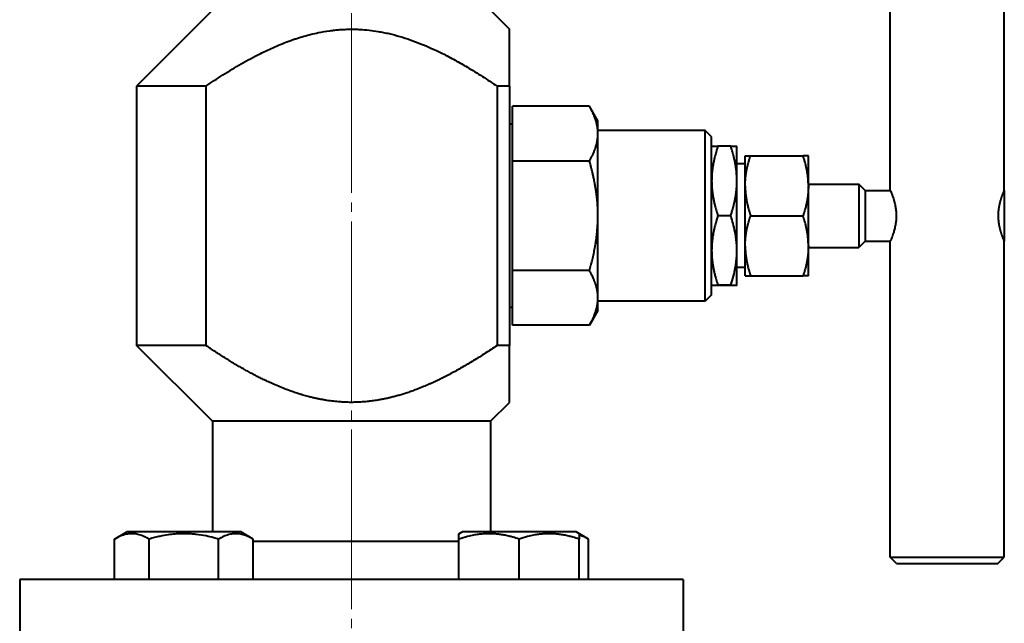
# Model space of a CAD drawing. Header units: millimetres. Extents: x -4428 to 3866, y -3426 to 3855.
# Tile 56 of 191: x -3048 to -2892, y 2164 to 2259. Entities that reach past the tile are written whole.
import ezdxf

# ---------------------------------------------------------------- set-up
doc = ezdxf.new("R2010")
doc.units = ezdxf.units.MM
doc.linetypes.add('K5LT_AXLED', pattern=[32.912189, 28.412189, -1.5, 1.5, -1.5])
doc.linetypes.add('K5LT_BASIC', pattern=[0])
doc.layers.add('Системный слой', color=7, linetype='Continuous')

# ---------------------------------------------------------------- blocks, each defined once
blk = doc.blocks.new('U7')
at = {"layer": 'Системный слой', "color": 30, "linetype": 'K5LT_AXLED', "lineweight": 20, "true_color": 0xff8000}
blk.add_line((-2995.34, 2457.57), (-2995.34, 1825.57), dxfattribs=at)
blk = doc.blocks.new('U0')
at = {"layer": 'Системный слой', "color": 150, "linetype": 'K5LT_BASIC', "lineweight": 40, "true_color": 0x0080ff}
for p, q in [((-2910.07, 2232.07), (-2910.07, 2282.07)), ((-2892.07, 2232.07), (-2892.07, 2282.07)), ((-3017.34, 2260.57), (-3029.34, 2248.57)), ((-2973.34, 2260.57), (-2970.34, 2257.57)), ((-2970.34, 2248.57), (-2970.34, 2257.57)), ((-3029.34, 2248.57), (-3029.34, 2207.57)), ((-3018.38, 2248.57), (-3029.34, 2248.57)), ((-3018.38, 2248.57), (-3018.38, 2207.57)), ((-2972.29, 2248.57), (-2972.29, 2207.57)), ((-2970.34, 2248.57), (-2972.29, 2248.57)), ((-2970.34, 2248.57), (-2970.34, 2207.57)), ((-2957.68, 2245.39), (-2969.84, 2245.39)), ((-2957.68, 2245.39), (-2969.84, 2245.39)), ((-2969.84, 2236.73), (-2969.84, 2245.39)), ((-2956.34, 2243.07), (-2957.68, 2245.39)), ((-2969.84, 2242.57), (-2970.34, 2242.57)), ((-2956.34, 2241.06), (-2956.34, 2243.07)), ((-2939.34, 2241.57), (-2956.34, 2241.57)), ((-2956.34, 2228.07), (-2956.34, 2241.06)), ((-2938.34, 2240.57), (-2939.34, 2241.57)), ((-2939.34, 2214.57), (-2939.34, 2241.57)), ((-2938.34, 2215.57), (-2938.34, 2240.57)), ((-2938.34, 2239.07), (-2938.34, 2239.07)), ((-2938.34, 2239.07), (-2937.35, 2239.07)), ((-2935.32, 2239.07), (-2937.35, 2239.07)), ((-2937.35, 2239.07), (-2937.35, 2239.07)), ((-2935.32, 2239.07), (-2937.35, 2239.07)), ((-2935.32, 2239.07), (-2935.32, 2239.07)), ((-2935.32, 2239.07), (-2934.34, 2239.07)), ((-2934.34, 2239.07), (-2934.34, 2239.07)), ((-2934.34, 2225.23), (-2934.34, 2239.07)), ((-2933.03, 2232.89), (-2933.03, 2237.57)), ((-2933.03, 2237.57), (-2932.18, 2237.57)), ((-2932.18, 2237.57), (-2923.87, 2237.57)), ((-2923.03, 2237.57), (-2923.87, 2237.57)), ((-2923.03, 2232.89), (-2923.03, 2237.57)), ((-2969.84, 2236.73), (-2969.84, 2236.73)), ((-2969.84, 2219.41), (-2969.84, 2236.73)), ((-2957.68, 2236.73), (-2969.84, 2236.73)), ((-2957.68, 2236.73), (-2969.84, 2236.73)), ((-2957.68, 2236.73), (-2957.68, 2236.73)), ((-2933.03, 2236.26), (-2934.34, 2236.26)), ((-2933.03, 2232.75), (-2933.03, 2232.89)), ((-2923.03, 2233.07), (-2915.03, 2233.07)), ((-2923.03, 2232.89), (-2923.03, 2232.75)), ((-2915.03, 2233.07), (-2915.03, 2223.07)), ((-2914.03, 2232.07), (-2915.03, 2233.07)), ((-2933.03, 2223.39), (-2933.03, 2232.75)), ((-2923.03, 2223.39), (-2923.03, 2232.75)), ((-2914.03, 2232.07), (-2910.07, 2232.07)), ((-2914.03, 2232.07), (-2914.03, 2224.07)), ((-2892.07, 2232.07), (-2892.03, 2232.07)), ((-2892.03, 2232.07), (-2892.03, 2224.07)), ((-2956.34, 2215.08), (-2956.34, 2228.07)), ((-2935.32, 2228.08), (-2937.35, 2228.08)), ((-2937.35, 2228.07), (-2937.35, 2228.08)), ((-2935.32, 2228.07), (-2937.35, 2228.07)), ((-2935.32, 2228.07), (-2935.32, 2228.08)), ((-2932.18, 2228.07), (-2923.87, 2228.07)), ((-2934.34, 2217.07), (-2934.34, 2225.23)), ((-2914.03, 2224.07), (-2915.03, 2223.07)), ((-2914.03, 2224.07), (-2910.07, 2224.07)), ((-2910.07, 2174.07), (-2910.07, 2224.07)), ((-2892.07, 2174.07), (-2892.07, 2224.07)), ((-2892.07, 2224.07), (-2892.03, 2224.07)), ((-2933.03, 2223.25), (-2933.03, 2223.39)), ((-2933.03, 2218.57), (-2933.03, 2223.25)), ((-2923.03, 2223.39), (-2923.03, 2223.25)), ((-2923.03, 2218.57), (-2923.03, 2223.25)), ((-2923.03, 2223.07), (-2915.03, 2223.07)), ((-2969.84, 2219.41), (-2969.84, 2219.41)), ((-2957.68, 2219.41), (-2969.84, 2219.41)), ((-2957.68, 2219.41), (-2969.84, 2219.41)), ((-2969.84, 2210.75), (-2969.84, 2219.41)), ((-2957.68, 2219.41), (-2957.68, 2219.41)), ((-2933.03, 2219.88), (-2934.34, 2219.88)), ((-2933.03, 2218.57), (-2932.18, 2218.57)), ((-2932.18, 2218.57), (-2923.87, 2218.57)), ((-2923.03, 2218.57), (-2923.87, 2218.57)), ((-2938.34, 2217.07), (-2938.34, 2217.07)), ((-2937.35, 2217.07), (-2938.34, 2217.07)), ((-2935.32, 2217.08), (-2937.35, 2217.08)), ((-2937.35, 2217.07), (-2937.35, 2217.08)), ((-2935.32, 2217.07), (-2937.35, 2217.07)), ((-2935.32, 2217.07), (-2935.32, 2217.08)), ((-2934.34, 2217.07), (-2935.32, 2217.07)), ((-2934.34, 2217.07), (-2934.34, 2217.07)), ((-2956.34, 2213.07), (-2956.34, 2215.08)), ((-2939.34, 2214.57), (-2956.34, 2214.57)), ((-2938.34, 2215.57), (-2939.34, 2214.57)), ((-2969.84, 2213.57), (-2970.34, 2213.57)), ((-2956.34, 2213.07), (-2957.68, 2210.75)), ((-2957.68, 2210.75), (-2969.84, 2210.75)), ((-3017.34, 2195.57), (-3029.34, 2207.57)), ((-3018.38, 2207.57), (-3029.34, 2207.57)), ((-2970.34, 2207.57), (-2972.29, 2207.57)), ((-2970.34, 2198.57), (-2970.34, 2207.57)), ((-2973.34, 2195.57), (-2970.34, 2198.57)), ((-3017.34, 2195.57), (-3017.34, 2178.07)), ((-2973.34, 2195.57), (-3017.34, 2195.57)), ((-2973.34, 2195.57), (-2973.34, 2178.07)), ((-3032.82, 2176.95), (-3030.88, 2178.07)), ((-3032.82, 2170.57), (-3032.82, 2176.95)), ((-3031.35, 2177.8), (-3030.88, 2178.07)), ((-3012.83, 2178.07), (-3030.88, 2178.07)), ((-3027.34, 2170.57), (-3027.34, 2176.95)), ((-3016.37, 2170.57), (-3016.37, 2176.95)), ((-3010.88, 2176.95), (-3012.83, 2178.07)), ((-3010.88, 2170.57), (-3010.88, 2176.95)), ((-2978.32, 2177.8), (-2977.84, 2178.07)), ((-2978.32, 2176.95), (-2978.32, 2177.8)), ((-2978.32, 2170.57), (-2978.32, 2176.95)), ((-2959.79, 2178.07), (-2977.84, 2178.07)), ((-2968.82, 2170.57), (-2968.82, 2176.95)), ((-2957.85, 2176.95), (-2959.79, 2178.07)), ((-2959.32, 2177.8), (-2959.79, 2178.07)), ((-2959.32, 2177.8), (-2959.32, 2176.95)), ((-2959.32, 2170.57), (-2959.32, 2176.95)), ((-2957.85, 2170.57), (-2957.85, 2176.95)), ((-2995.34, 2176.57), (-3010.88, 2176.57)), ((-2978.32, 2176.57), (-2995.34, 2176.57)), ((-2910.07, 2174.07), (-2909.83, 2174.07)), ((-2909.07, 2173.07), (-2910.07, 2174.07)), ((-2909.83, 2174.07), (-2892.07, 2174.07)), ((-2893.07, 2173.07), (-2892.07, 2174.07)), ((-2909.07, 2173.07), (-2893.07, 2173.07)), ((-2942.84, 2170.57), (-3047.84, 2170.57)), ((-3047.84, 2170.57), (-3047.84, 2156.57)), ((-2942.84, 2170.57), (-2942.84, 2156.57))]:
    blk.add_line(p, q, dxfattribs=at)
for points, knots in [([(-3005.1, 2255.73), (-3005.09, 2255.74), (-3005.05, 2255.75), (-3004.96, 2255.78), (-3004.79, 2255.85), (-3004.46, 2255.96), (-3003.8, 2256.18), (-3002.49, 2256.59), (-3000.74, 2257.02), (-2999.1, 2257.3), (-2997.96, 2257.44), (-2997.31, 2257.5), (-2996.6, 2257.54), (-2995.82, 2257.57), (-2995.02, 2257.57), (-2994.4, 2257.56), (-2993.16, 2257.5), (-2991.77, 2257.34), (-2990.25, 2257.06), (-2989.09, 2256.82), (-2987.12, 2256.29), (-2984.28, 2255.29), (-2981.39, 2253.98), (-2978.94, 2252.69), (-2976.83, 2251.48), (-2974.61, 2250.11), (-2973.06, 2249.09), (-2972.29, 2248.57)], [0, 0, 0, 0, 0.000498, 0.0027119, 0.0056727, 0.0115944, 0.0234379, 0.0470003, 0.0938762, 0.130629, 0.1465385, 0.1624479, 0.1696514, 0.1891626, 0.2086737, 0.2174408, 0.2262079, 0.2827644, 0.3006876, 0.3186108, 0.3533417, 0.4228034, 0.4981669, 0.542999, 0.5878311, 0.6433157, 0.6988003, 0.6988003, 0.6988003, 0.6988003]), ([(-3018.38, 2248.57), (-3017.49, 2249.17), (-3015.65, 2250.38), (-3013.27, 2251.82), (-3011.3, 2252.92), (-3009.54, 2253.83), (-3007.49, 2254.8), (-3005.9, 2255.44), (-3005.1, 2255.73)], [0, 0, 0, 0, 0.0646171, 0.1320631, 0.1655618, 0.1990606, 0.2501301, 0.3011997, 0.3011997, 0.3011997, 0.3011997]), ([(-2956.34, 2241.06), (-2956.34, 2241.13), (-2956.34, 2241.26), (-2956.35, 2241.46), (-2956.36, 2241.66), (-2956.38, 2241.86), (-2956.41, 2242.05), (-2956.44, 2242.24), (-2956.48, 2242.42), (-2956.52, 2242.6), (-2956.56, 2242.77), (-2956.6, 2242.94), (-2956.65, 2243.1), (-2956.7, 2243.25), (-2956.75, 2243.4), (-2956.8, 2243.56), (-2956.87, 2243.74), (-2956.96, 2243.97), (-2957.09, 2244.25), (-2957.22, 2244.53), (-2957.33, 2244.77), (-2957.42, 2244.92), (-2957.49, 2245.06), (-2957.57, 2245.21), (-2957.64, 2245.33), (-2957.68, 2245.39)], [0, 0, 0, 0, 0.045794, 0.091319, 0.136523, 0.180927, 0.224875, 0.267556, 0.309393, 0.349969, 0.390121, 0.428575, 0.465753, 0.500808, 0.535014, 0.57009, 0.606887, 0.661391, 0.729891, 0.805249, 0.858988, 0.893105, 0.914665, 0.957505, 1, 1, 1, 1]), ([(-2957.68, 2236.73), (-2957.6, 2236.87), (-2957.43, 2237.16), (-2957.21, 2237.61), (-2957, 2238.06), (-2956.82, 2238.5), (-2956.7, 2238.86), (-2956.61, 2239.14), (-2956.56, 2239.33), (-2956.53, 2239.47), (-2956.5, 2239.59), (-2956.47, 2239.72), (-2956.45, 2239.85), (-2956.43, 2239.98), (-2956.41, 2240.11), (-2956.39, 2240.24), (-2956.37, 2240.38), (-2956.36, 2240.51), (-2956.35, 2240.65), (-2956.34, 2240.79), (-2956.34, 2240.92), (-2956.34, 2241.02), (-2956.34, 2241.06)], [0, 0, 0, 0, 0.099484, 0.204804, 0.314528, 0.418311, 0.506972, 0.568269, 0.609339, 0.637049, 0.665071, 0.693845, 0.723059, 0.752852, 0.782778, 0.813104, 0.843716, 0.874726, 0.905852, 0.937179, 0.968567, 1, 1, 1, 1]), ([(-2937.35, 2239.07), (-2937.38, 2238.99), (-2937.43, 2238.84), (-2937.51, 2238.58), (-2937.58, 2238.34), (-2937.65, 2238.12), (-2937.7, 2237.95), (-2937.76, 2237.71), (-2937.83, 2237.46), (-2937.9, 2237.18), (-2937.95, 2236.93), (-2938.02, 2236.63), (-2938.09, 2236.28), (-2938.16, 2235.87), (-2938.21, 2235.48), (-2938.25, 2235.11), (-2938.29, 2234.77), (-2938.31, 2234.43), (-2938.33, 2234.09), (-2938.33, 2233.8), (-2938.34, 2233.58), (-2938.33, 2233.37), (-2938.33, 2233.11), (-2938.32, 2232.81), (-2938.3, 2232.51), (-2938.27, 2232.21), (-2938.24, 2231.91), (-2938.2, 2231.62), (-2938.16, 2231.33), (-2938.12, 2231.04), (-2938.06, 2230.76), (-2938.01, 2230.48), (-2937.95, 2230.2), (-2937.89, 2229.92), (-2937.82, 2229.65), (-2937.7, 2229.21), (-2937.55, 2228.68), (-2937.41, 2228.25), (-2937.35, 2228.08)], [0, 0, 0, 0, 0.021343, 0.043533, 0.071123, 0.087791, 0.104972, 0.119509, 0.153992, 0.173766, 0.196423, 0.220741, 0.25625, 0.293067, 0.33119, 0.361524, 0.392296, 0.423321, 0.454168, 0.484129, 0.499989, 0.513378, 0.5414, 0.568831, 0.595607, 0.622341, 0.648922, 0.675372, 0.701575, 0.727659, 0.753416, 0.778961, 0.8042, 0.829342, 0.854208, 0.878893, 0.95184, 1, 1, 1, 1]), ([(-2935.32, 2228.08), (-2935.29, 2228.15), (-2935.24, 2228.31), (-2935.16, 2228.56), (-2935.09, 2228.8), (-2935.02, 2229.02), (-2934.97, 2229.2), (-2934.91, 2229.44), (-2934.84, 2229.69), (-2934.78, 2229.97), (-2934.72, 2230.21), (-2934.66, 2230.51), (-2934.59, 2230.87), (-2934.52, 2231.27), (-2934.46, 2231.66), (-2934.42, 2232.03), (-2934.39, 2232.37), (-2934.36, 2232.72), (-2934.35, 2233.06), (-2934.34, 2233.34), (-2934.34, 2233.56), (-2934.34, 2233.78), (-2934.34, 2234.03), (-2934.36, 2234.34), (-2934.38, 2234.64), (-2934.4, 2234.94), (-2934.43, 2235.23), (-2934.47, 2235.52), (-2934.51, 2235.82), (-2934.56, 2236.1), (-2934.61, 2236.39), (-2934.66, 2236.67), (-2934.72, 2236.95), (-2934.79, 2237.22), (-2934.85, 2237.49), (-2934.97, 2237.94), (-2935.12, 2238.46), (-2935.26, 2238.9), (-2935.32, 2239.07)], [0, 0, 0, 0, 0.021343, 0.043533, 0.071123, 0.087791, 0.104972, 0.119509, 0.153992, 0.173766, 0.196423, 0.220741, 0.25625, 0.293067, 0.33119, 0.361524, 0.392296, 0.423321, 0.454168, 0.484129, 0.499989, 0.513378, 0.5414, 0.568831, 0.595607, 0.622341, 0.648922, 0.675372, 0.701575, 0.727659, 0.753416, 0.778961, 0.8042, 0.829342, 0.854208, 0.878893, 0.95184, 1, 1, 1, 1]), ([(-2933.03, 2232.89), (-2933.03, 2232.97), (-2933.02, 2233.11), (-2933.02, 2233.32), (-2933.01, 2233.53), (-2932.99, 2233.74), (-2932.98, 2233.95), (-2932.96, 2234.15), (-2932.93, 2234.34), (-2932.91, 2234.53), (-2932.88, 2234.72), (-2932.85, 2234.9), (-2932.83, 2235.07), (-2932.8, 2235.24), (-2932.76, 2235.4), (-2932.73, 2235.57), (-2932.69, 2235.77), (-2932.63, 2236.01), (-2932.55, 2236.32), (-2932.47, 2236.63), (-2932.39, 2236.89), (-2932.34, 2237.06), (-2932.3, 2237.21), (-2932.24, 2237.37), (-2932.2, 2237.51), (-2932.18, 2237.57)], [0, 0, 0, 0, 0.045914, 0.090991, 0.135419, 0.179029, 0.222429, 0.264696, 0.306155, 0.346405, 0.386246, 0.424456, 0.461438, 0.496379, 0.530503, 0.565597, 0.602481, 0.657325, 0.726408, 0.802576, 0.856993, 0.891594, 0.913459, 0.956904, 1, 1, 1, 1]), ([(-2923.03, 2232.89), (-2923.03, 2232.97), (-2923.03, 2233.11), (-2923.04, 2233.32), (-2923.05, 2233.53), (-2923.06, 2233.74), (-2923.08, 2233.95), (-2923.1, 2234.15), (-2923.12, 2234.34), (-2923.14, 2234.53), (-2923.17, 2234.72), (-2923.2, 2234.9), (-2923.23, 2235.07), (-2923.26, 2235.24), (-2923.29, 2235.4), (-2923.32, 2235.57), (-2923.37, 2235.77), (-2923.42, 2236.01), (-2923.5, 2236.32), (-2923.59, 2236.63), (-2923.66, 2236.89), (-2923.71, 2237.06), (-2923.76, 2237.21), (-2923.81, 2237.37), (-2923.85, 2237.51), (-2923.87, 2237.57)], [0, 0, 0, 0, 0.045914, 0.090991, 0.135419, 0.179029, 0.222429, 0.264696, 0.306155, 0.346405, 0.386246, 0.424456, 0.461438, 0.496379, 0.530503, 0.565597, 0.602481, 0.657325, 0.726408, 0.802576, 0.856993, 0.891594, 0.913459, 0.956904, 1, 1, 1, 1]), ([(-2956.34, 2228.07), (-2956.34, 2228.21), (-2956.34, 2228.47), (-2956.35, 2228.87), (-2956.36, 2229.22), (-2956.37, 2229.49), (-2956.39, 2229.75), (-2956.41, 2230.04), (-2956.44, 2230.42), (-2956.48, 2230.78), (-2956.52, 2231.14), (-2956.56, 2231.49), (-2956.6, 2231.82), (-2956.65, 2232.15), (-2956.7, 2232.45), (-2956.75, 2232.76), (-2956.8, 2233.06), (-2956.87, 2233.43), (-2956.96, 2233.88), (-2957.09, 2234.45), (-2957.22, 2235.02), (-2957.35, 2235.55), (-2957.46, 2235.98), (-2957.57, 2236.38), (-2957.64, 2236.61), (-2957.68, 2236.73)], [0, 0, 0, 0, 0.045794, 0.091319, 0.136523, 0.165247, 0.180927, 0.224875, 0.267556, 0.309393, 0.349969, 0.390121, 0.428575, 0.465753, 0.500808, 0.535014, 0.57009, 0.606887, 0.661391, 0.729891, 0.805249, 0.858988, 0.916002, 0.957505, 1, 1, 1, 1]), ([(-2933.03, 2232.75), (-2933.03, 2232.68), (-2933.02, 2232.54), (-2933.02, 2232.32), (-2933.01, 2232.11), (-2932.99, 2231.9), (-2932.98, 2231.7), (-2932.96, 2231.5), (-2932.93, 2231.3), (-2932.91, 2231.11), (-2932.88, 2230.92), (-2932.85, 2230.74), (-2932.83, 2230.57), (-2932.8, 2230.41), (-2932.76, 2230.24), (-2932.73, 2230.08), (-2932.69, 2229.88), (-2932.63, 2229.63), (-2932.55, 2229.32), (-2932.47, 2229.01), (-2932.39, 2228.76), (-2932.34, 2228.59), (-2932.3, 2228.44), (-2932.24, 2228.27), (-2932.2, 2228.14), (-2932.18, 2228.07)], [0, 0, 0, 0, 0.045914, 0.090991, 0.135419, 0.179029, 0.222429, 0.264696, 0.306155, 0.346405, 0.386246, 0.424456, 0.461438, 0.496379, 0.530503, 0.565597, 0.602481, 0.657325, 0.726408, 0.802576, 0.856993, 0.891594, 0.913459, 0.956904, 1, 1, 1, 1]), ([(-2923.03, 2232.75), (-2923.03, 2232.68), (-2923.03, 2232.54), (-2923.04, 2232.32), (-2923.05, 2232.11), (-2923.06, 2231.9), (-2923.08, 2231.7), (-2923.1, 2231.5), (-2923.12, 2231.3), (-2923.14, 2231.11), (-2923.17, 2230.92), (-2923.2, 2230.74), (-2923.23, 2230.57), (-2923.26, 2230.41), (-2923.29, 2230.24), (-2923.32, 2230.08), (-2923.37, 2229.88), (-2923.42, 2229.63), (-2923.5, 2229.32), (-2923.59, 2229.01), (-2923.66, 2228.76), (-2923.71, 2228.59), (-2923.76, 2228.44), (-2923.81, 2228.27), (-2923.85, 2228.14), (-2923.87, 2228.07)], [0, 0, 0, 0, 0.045914, 0.090991, 0.135419, 0.179029, 0.222429, 0.264696, 0.306155, 0.346405, 0.386246, 0.424456, 0.461438, 0.496379, 0.530503, 0.565597, 0.602481, 0.657325, 0.726408, 0.802576, 0.856993, 0.891594, 0.913459, 0.956904, 1, 1, 1, 1]), ([(-2910.07, 2232.07), (-2910.07, 2232.07), (-2910.06, 2232.04), (-2909.99, 2231.9), (-2909.91, 2231.7), (-2909.85, 2231.55), (-2909.83, 2231.5)], [0, 0, 0, 0, 1.921589, 3.863487, 6.180434, 7, 7, 7, 7]), ([(-2909.83, 2231.5), (-2909.78, 2231.37), (-2909.62, 2230.96), (-2909.42, 2230.29), (-2909.28, 2229.65), (-2909.22, 2229.27), (-2909.18, 2228.94), (-2909.15, 2228.63), (-2909.13, 2228.32), (-2909.13, 2228), (-2909.14, 2227.65), (-2909.16, 2227.32), (-2909.2, 2226.99), (-2909.26, 2226.64), (-2909.35, 2226.16), (-2909.48, 2225.64), (-2909.65, 2225.13), (-2909.76, 2224.82), (-2909.82, 2224.67), (-2909.83, 2224.64)], [0, 0, 0, 0, 1.859829, 5.082772, 6.251257, 7.016889, 7.985211, 8.707152, 9.294589, 10.214987, 11.000302, 11.815721, 12.600173, 13.465154, 14.479785, 16.337503, 17.934428, 19.568482, 20, 20, 20, 20]), ([(-2892.07, 2232.07), (-2892.07, 2232.07), (-2892.07, 2232.07), (-2892.07, 2232.06), (-2892.08, 2232.05), (-2892.08, 2232.04), (-2892.09, 2232.03), (-2892.09, 2232.02), (-2892.1, 2232), (-2892.11, 2231.98), (-2892.12, 2231.96), (-2892.13, 2231.93), (-2892.16, 2231.87), (-2892.19, 2231.78), (-2892.25, 2231.65), (-2892.3, 2231.51), (-2892.35, 2231.39), (-2892.39, 2231.3), (-2892.41, 2231.23), (-2892.43, 2231.16), (-2892.46, 2231.1), (-2892.48, 2231.03), (-2892.51, 2230.94), (-2892.54, 2230.84), (-2892.58, 2230.72), (-2892.62, 2230.6), (-2892.66, 2230.46), (-2892.7, 2230.33), (-2892.73, 2230.22), (-2892.75, 2230.12), (-2892.77, 2230.04), (-2892.79, 2229.95), (-2892.81, 2229.87), (-2892.83, 2229.77), (-2892.85, 2229.66), (-2892.87, 2229.54), (-2892.89, 2229.43), (-2892.91, 2229.34), (-2892.92, 2229.24), (-2892.94, 2229.14), (-2892.95, 2229.02), (-2892.97, 2228.88), (-2892.98, 2228.73), (-2892.99, 2228.59), (-2893, 2228.47), (-2893, 2228.37), (-2893, 2228.27), (-2893.01, 2228.18), (-2893.01, 2228.09), (-2893.01, 2228), (-2893, 2227.91), (-2893, 2227.82), (-2893, 2227.72), (-2892.99, 2227.63), (-2892.99, 2227.54), (-2892.98, 2227.44), (-2892.97, 2227.35), (-2892.97, 2227.26), (-2892.96, 2227.16), (-2892.94, 2227.07), (-2892.93, 2226.97), (-2892.92, 2226.88), (-2892.9, 2226.78), (-2892.89, 2226.69), (-2892.87, 2226.59), (-2892.85, 2226.49), (-2892.83, 2226.39), (-2892.81, 2226.3), (-2892.79, 2226.2), (-2892.77, 2226.11), (-2892.75, 2226.01), (-2892.72, 2225.89), (-2892.68, 2225.74), (-2892.64, 2225.6), (-2892.6, 2225.5), (-2892.58, 2225.42), (-2892.56, 2225.35), (-2892.53, 2225.27), (-2892.51, 2225.2), (-2892.48, 2225.11), (-2892.44, 2225), (-2892.39, 2224.87), (-2892.35, 2224.74), (-2892.3, 2224.62), (-2892.26, 2224.51), (-2892.22, 2224.42), (-2892.18, 2224.34), (-2892.15, 2224.25), (-2892.12, 2224.18), (-2892.1, 2224.13), (-2892.08, 2224.11), (-2892.08, 2224.1), (-2892.08, 2224.09), (-2892.07, 2224.08), (-2892.07, 2224.08), (-2892.07, 2224.07), (-2892.07, 2224.07), (-2892.07, 2224.07), (-2892.07, 2224.07)], [0, 0, 0, 0, 0.012338, 0.022207, 0.029607, 0.037009, 0.044416, 0.05183, 0.059243, 0.066654, 0.074886, 0.083934, 0.098733, 0.12021, 0.146827, 0.172114, 0.190079, 0.202263, 0.210225, 0.218205, 0.226222, 0.234255, 0.244979, 0.256567, 0.269012, 0.28314, 0.297244, 0.311303, 0.32091, 0.329627, 0.337432, 0.345218, 0.352961, 0.360685, 0.370934, 0.381128, 0.391256, 0.398745, 0.406201, 0.414316, 0.42312, 0.43573, 0.448285, 0.460738, 0.46926, 0.477041, 0.484092, 0.491161, 0.498296, 0.505491, 0.512768, 0.520067, 0.527401, 0.534746, 0.54213, 0.549524, 0.556967, 0.564445, 0.57202, 0.579668, 0.587485, 0.595402, 0.603464, 0.61159, 0.619884, 0.628279, 0.636808, 0.645375, 0.654038, 0.662745, 0.671475, 0.680188, 0.69743, 0.714298, 0.722537, 0.730677, 0.738662, 0.746593, 0.755143, 0.764375, 0.778968, 0.79535, 0.81353, 0.832694, 0.850666, 0.867442, 0.882938, 0.90297, 0.926885, 0.945745, 0.958793, 0.96594, 0.972347, 0.977976, 0.983566, 0.989081, 0.994559, 1, 1, 1, 1]), ([(-2957.68, 2219.41), (-2957.6, 2219.69), (-2957.5, 2220.02), (-2957.35, 2220.6), (-2957.2, 2221.22), (-2957, 2222.08), (-2956.82, 2222.95), (-2956.7, 2223.68), (-2956.61, 2224.23), (-2956.56, 2224.61), (-2956.53, 2224.89), (-2956.5, 2225.14), (-2956.47, 2225.39), (-2956.45, 2225.64), (-2956.43, 2225.9), (-2956.41, 2226.17), (-2956.39, 2226.43), (-2956.37, 2226.7), (-2956.36, 2226.97), (-2956.35, 2227.25), (-2956.34, 2227.52), (-2956.34, 2227.8), (-2956.34, 2227.98), (-2956.34, 2228.07)], [0, 0, 0, 0, 0.099484, 0.11723, 0.204804, 0.314528, 0.420498, 0.506972, 0.568269, 0.609339, 0.637049, 0.665071, 0.693845, 0.723059, 0.752852, 0.782778, 0.813104, 0.843716, 0.874726, 0.905852, 0.937179, 0.968567, 1, 1, 1, 1]), ([(-2937.35, 2228.07), (-2937.38, 2227.99), (-2937.43, 2227.84), (-2937.51, 2227.58), (-2937.58, 2227.34), (-2937.65, 2227.12), (-2937.7, 2226.95), (-2937.76, 2226.71), (-2937.83, 2226.46), (-2937.9, 2226.18), (-2937.95, 2225.93), (-2938.02, 2225.63), (-2938.09, 2225.28), (-2938.16, 2224.87), (-2938.21, 2224.48), (-2938.25, 2224.11), (-2938.29, 2223.77), (-2938.31, 2223.43), (-2938.33, 2223.09), (-2938.33, 2222.8), (-2938.34, 2222.58), (-2938.33, 2222.37), (-2938.33, 2222.11), (-2938.32, 2221.81), (-2938.3, 2221.51), (-2938.27, 2221.21), (-2938.24, 2220.91), (-2938.2, 2220.62), (-2938.16, 2220.33), (-2938.12, 2220.04), (-2938.06, 2219.76), (-2938.01, 2219.48), (-2937.95, 2219.2), (-2937.89, 2218.92), (-2937.82, 2218.65), (-2937.7, 2218.21), (-2937.55, 2217.68), (-2937.41, 2217.25), (-2937.35, 2217.08)], [0, 0, 0, 0, 0.021343, 0.043533, 0.071123, 0.087791, 0.104972, 0.119509, 0.153992, 0.173766, 0.196423, 0.220741, 0.25625, 0.293067, 0.33119, 0.361524, 0.392296, 0.423321, 0.454168, 0.484129, 0.499989, 0.513378, 0.5414, 0.568831, 0.595607, 0.622341, 0.648922, 0.675372, 0.701575, 0.727659, 0.753416, 0.778961, 0.8042, 0.829342, 0.854208, 0.878893, 0.95184, 1, 1, 1, 1]), ([(-2934.56, 2225.13), (-2934.64, 2225.61), (-2934.83, 2226.46), (-2935.11, 2227.44), (-2935.28, 2227.94), (-2935.32, 2228.07)], [0, 0, 0, 0, 2.882394, 5.206004, 6, 6, 6, 6]), ([(-2933.03, 2223.39), (-2933.03, 2223.47), (-2933.02, 2223.61), (-2933.02, 2223.82), (-2933.01, 2224.03), (-2932.99, 2224.24), (-2932.98, 2224.45), (-2932.96, 2224.65), (-2932.93, 2224.84), (-2932.91, 2225.03), (-2932.88, 2225.22), (-2932.85, 2225.4), (-2932.83, 2225.57), (-2932.8, 2225.74), (-2932.76, 2225.9), (-2932.73, 2226.07), (-2932.69, 2226.27), (-2932.63, 2226.51), (-2932.55, 2226.82), (-2932.47, 2227.13), (-2932.39, 2227.39), (-2932.34, 2227.56), (-2932.3, 2227.71), (-2932.24, 2227.87), (-2932.2, 2228.01), (-2932.18, 2228.07)], [0, 0, 0, 0, 0.045914, 0.090991, 0.135419, 0.179029, 0.222429, 0.264696, 0.306155, 0.346405, 0.386246, 0.424456, 0.461438, 0.496379, 0.530503, 0.565597, 0.602481, 0.657325, 0.726408, 0.802576, 0.856993, 0.891594, 0.913459, 0.956904, 1, 1, 1, 1]), ([(-2923.03, 2223.39), (-2923.03, 2223.47), (-2923.03, 2223.61), (-2923.04, 2223.82), (-2923.05, 2224.03), (-2923.06, 2224.24), (-2923.08, 2224.45), (-2923.1, 2224.65), (-2923.12, 2224.84), (-2923.14, 2225.03), (-2923.17, 2225.22), (-2923.2, 2225.4), (-2923.23, 2225.57), (-2923.26, 2225.74), (-2923.29, 2225.9), (-2923.32, 2226.07), (-2923.37, 2226.27), (-2923.42, 2226.51), (-2923.5, 2226.82), (-2923.59, 2227.13), (-2923.66, 2227.39), (-2923.71, 2227.56), (-2923.76, 2227.71), (-2923.81, 2227.87), (-2923.85, 2228.01), (-2923.87, 2228.07)], [0, 0, 0, 0, 0.045914, 0.090991, 0.135419, 0.179029, 0.222429, 0.264696, 0.306155, 0.346405, 0.386246, 0.424456, 0.461438, 0.496379, 0.530503, 0.565597, 0.602481, 0.657325, 0.726408, 0.802576, 0.856993, 0.891594, 0.913459, 0.956904, 1, 1, 1, 1]), ([(-2935.32, 2217.08), (-2935.16, 2217.56), (-2934.88, 2218.48), (-2934.61, 2219.69), (-2934.46, 2220.64), (-2934.38, 2221.35), (-2934.34, 2222.03), (-2934.33, 2222.7), (-2934.36, 2223.4), (-2934.41, 2224.03), (-2934.48, 2224.6), (-2934.53, 2224.96), (-2934.56, 2225.13)], [0, 0, 0, 0, 2.419896, 4.549931, 5.913451, 6.988947, 7.959876, 9.162695, 10.22983, 11.278412, 12.199928, 13, 13, 13, 13]), ([(-2909.83, 2224.64), (-2909.87, 2224.54), (-2909.94, 2224.37), (-2910.02, 2224.18), (-2910.06, 2224.09), (-2910.07, 2224.07), (-2910.07, 2224.07)], [0, 0, 0, 0, 1.945939, 3.775644, 5.666285, 7, 7, 7, 7]), ([(-2933.03, 2223.25), (-2933.03, 2223.18), (-2933.02, 2223.04), (-2933.02, 2222.82), (-2933.01, 2222.61), (-2932.99, 2222.4), (-2932.98, 2222.2), (-2932.96, 2222), (-2932.93, 2221.8), (-2932.91, 2221.61), (-2932.88, 2221.42), (-2932.85, 2221.24), (-2932.83, 2221.07), (-2932.8, 2220.91), (-2932.76, 2220.74), (-2932.73, 2220.58), (-2932.69, 2220.38), (-2932.63, 2220.13), (-2932.55, 2219.82), (-2932.47, 2219.51), (-2932.39, 2219.26), (-2932.34, 2219.09), (-2932.3, 2218.94), (-2932.24, 2218.77), (-2932.2, 2218.64), (-2932.18, 2218.57)], [0, 0, 0, 0, 0.045914, 0.090991, 0.135419, 0.179029, 0.222429, 0.264696, 0.306155, 0.346405, 0.386246, 0.424456, 0.461438, 0.496379, 0.530503, 0.565597, 0.602481, 0.657325, 0.726408, 0.802576, 0.856993, 0.891594, 0.913459, 0.956904, 1, 1, 1, 1]), ([(-2923.03, 2223.25), (-2923.03, 2223.18), (-2923.03, 2223.04), (-2923.04, 2222.82), (-2923.05, 2222.61), (-2923.06, 2222.4), (-2923.08, 2222.2), (-2923.1, 2222), (-2923.12, 2221.8), (-2923.14, 2221.61), (-2923.17, 2221.42), (-2923.2, 2221.24), (-2923.23, 2221.07), (-2923.26, 2220.91), (-2923.29, 2220.74), (-2923.32, 2220.58), (-2923.37, 2220.38), (-2923.42, 2220.13), (-2923.5, 2219.82), (-2923.59, 2219.51), (-2923.66, 2219.26), (-2923.71, 2219.09), (-2923.76, 2218.94), (-2923.81, 2218.77), (-2923.85, 2218.64), (-2923.87, 2218.57)], [0, 0, 0, 0, 0.045914, 0.090991, 0.135419, 0.179029, 0.222429, 0.264696, 0.306155, 0.346405, 0.386246, 0.424456, 0.461438, 0.496379, 0.530503, 0.565597, 0.602481, 0.657325, 0.726408, 0.802576, 0.856993, 0.891594, 0.913459, 0.956904, 1, 1, 1, 1]), ([(-2956.34, 2215.08), (-2956.34, 2215.15), (-2956.34, 2215.28), (-2956.35, 2215.48), (-2956.36, 2215.68), (-2956.38, 2215.88), (-2956.41, 2216.07), (-2956.44, 2216.26), (-2956.48, 2216.44), (-2956.52, 2216.62), (-2956.56, 2216.79), (-2956.6, 2216.96), (-2956.65, 2217.12), (-2956.7, 2217.27), (-2956.75, 2217.42), (-2956.8, 2217.58), (-2956.87, 2217.76), (-2956.96, 2217.99), (-2957.09, 2218.27), (-2957.22, 2218.55), (-2957.33, 2218.79), (-2957.42, 2218.94), (-2957.49, 2219.08), (-2957.57, 2219.23), (-2957.64, 2219.35), (-2957.68, 2219.41)], [0, 0, 0, 0, 0.045794, 0.091319, 0.136523, 0.180927, 0.224875, 0.267556, 0.309393, 0.349969, 0.390121, 0.428575, 0.465753, 0.500808, 0.535014, 0.57009, 0.606887, 0.661391, 0.729891, 0.805249, 0.858988, 0.893105, 0.914665, 0.957505, 1, 1, 1, 1]), ([(-2957.68, 2210.75), (-2957.6, 2210.89), (-2957.43, 2211.18), (-2957.21, 2211.63), (-2957, 2212.08), (-2956.82, 2212.52), (-2956.7, 2212.88), (-2956.61, 2213.16), (-2956.56, 2213.35), (-2956.53, 2213.49), (-2956.5, 2213.61), (-2956.47, 2213.74), (-2956.45, 2213.87), (-2956.43, 2214), (-2956.41, 2214.13), (-2956.39, 2214.26), (-2956.37, 2214.4), (-2956.36, 2214.53), (-2956.35, 2214.67), (-2956.34, 2214.81), (-2956.34, 2214.94), (-2956.34, 2215.04), (-2956.34, 2215.08)], [0, 0, 0, 0, 0.099484, 0.204804, 0.314528, 0.418311, 0.506972, 0.568269, 0.609339, 0.637049, 0.665071, 0.693845, 0.723059, 0.752852, 0.782778, 0.813104, 0.843716, 0.874726, 0.905852, 0.937179, 0.968567, 1, 1, 1, 1]), ([(-2972.29, 2207.57), (-2972.6, 2207.36), (-2973.23, 2206.94), (-2974.16, 2206.33), (-2975.09, 2205.74), (-2976.02, 2205.16), (-2976.93, 2204.61), (-2977.84, 2204.09), (-2978.72, 2203.59), (-2979.6, 2203.11), (-2980.46, 2202.66), (-2981.32, 2202.23), (-2982, 2201.91), (-2982.54, 2201.65), (-2983.07, 2201.42), (-2983.73, 2201.13), (-2984.49, 2200.82), (-2985.22, 2200.54), (-2985.95, 2200.27), (-2986.65, 2200.04), (-2987.33, 2199.82), (-2987.98, 2199.63), (-2988.62, 2199.46), (-2989.24, 2199.3), (-2989.83, 2199.17), (-2990.41, 2199.05), (-2990.87, 2198.97), (-2991.28, 2198.9), (-2991.64, 2198.84), (-2992.06, 2198.79), (-2992.38, 2198.75), (-2992.73, 2198.71), (-2993.12, 2198.67), (-2993.63, 2198.63), (-2993.97, 2198.61), (-2994.31, 2198.59), (-2994.64, 2198.58), (-2995.04, 2198.57), (-2995.36, 2198.57), (-2995.69, 2198.57), (-2996.12, 2198.58), (-2996.53, 2198.6), (-2996.87, 2198.62), (-2997.21, 2198.64), (-2997.64, 2198.68), (-2998.15, 2198.73), (-2998.66, 2198.79), (-2999.17, 2198.86), (-2999.69, 2198.95), (-3000.19, 2199.04), (-3000.7, 2199.14), (-3001.2, 2199.25), (-3001.76, 2199.38), (-3002.44, 2199.56), (-3003.04, 2199.73), (-3003.63, 2199.91), (-3004.2, 2200.09), (-3005, 2200.37), (-3005.93, 2200.72), (-3006.91, 2201.12), (-3007.82, 2201.51), (-3008.61, 2201.88), (-3009.29, 2202.2), (-3009.94, 2202.52), (-3010.59, 2202.85), (-3011.25, 2203.2), (-3011.93, 2203.57), (-3012.62, 2203.96), (-3013.31, 2204.36), (-3014.02, 2204.78), (-3014.73, 2205.21), (-3015.45, 2205.66), (-3016.18, 2206.12), (-3017.16, 2206.75), (-3017.89, 2207.24), (-3018.38, 2207.57)], [0, 0, 0, 0, 0.022712, 0.045093, 0.067166, 0.088722, 0.110026, 0.130697, 0.150973, 0.170684, 0.190231, 0.209082, 0.227416, 0.235537, 0.244881, 0.262005, 0.27826, 0.293992, 0.309025, 0.32464, 0.338105, 0.35188, 0.364931, 0.377693, 0.3898, 0.401527, 0.412765, 0.417921, 0.426246, 0.43479, 0.442924, 0.44548, 0.45587, 0.466144, 0.476197, 0.476244, 0.486124, 0.495924, 0.5, 0.505702, 0.515583, 0.525563, 0.53037, 0.535673, 0.545841, 0.556083, 0.566351, 0.576624, 0.586867, 0.597353, 0.607375, 0.617683, 0.628004, 0.641891, 0.65937, 0.665494, 0.678422, 0.695502, 0.716143, 0.737343, 0.759108, 0.774902, 0.789743, 0.803878, 0.818257, 0.833249, 0.848605, 0.864443, 0.880396, 0.896714, 0.913284, 0.930242, 0.947344, 0.964734, 1, 1, 1, 1]), ([(-3027.34, 2176.95), (-3027.58, 2177.09), (-3027.98, 2177.3), (-3028.51, 2177.51), (-3028.92, 2177.64), (-3029.3, 2177.73), (-3029.68, 2177.78), (-3030.07, 2177.8), (-3030.44, 2177.79), (-3030.81, 2177.74), (-3031.2, 2177.66), (-3031.76, 2177.48), (-3032.3, 2177.24), (-3032.69, 2177.02), (-3032.82, 2176.95)], [0, 0, 0, 0, 2.031939, 3.311633, 4.396645, 5.423589, 6.350589, 7.49983, 8.533187, 9.335775, 10.524184, 11.684847, 13.915004, 15, 15, 15, 15]), ([(-3016.37, 2176.95), (-3016.62, 2177.02), (-3017.28, 2177.2), (-3018.46, 2177.48), (-3019.66, 2177.67), (-3020.58, 2177.75), (-3021.09, 2177.78), (-3021.43, 2177.79), (-3021.7, 2177.8), (-3022, 2177.8), (-3022.38, 2177.79), (-3022.83, 2177.77), (-3023.48, 2177.72), (-3024.42, 2177.61), (-3025.49, 2177.42), (-3026.49, 2177.18), (-3027.06, 2177.03), (-3027.34, 2176.95)], [0, 0, 0, 0, 3.152296, 8.024027, 14.430358, 17.4743, 18.996271, 20.518242, 21.409855, 22.301468, 24.084694, 25.867919, 27.651145, 31.792504, 37.072525, 40.536262, 44, 44, 44, 44]), ([(-3010.88, 2176.95), (-3011.12, 2177.09), (-3011.52, 2177.3), (-3012.06, 2177.51), (-3012.47, 2177.64), (-3012.84, 2177.73), (-3013.23, 2177.78), (-3013.61, 2177.8), (-3013.98, 2177.79), (-3014.35, 2177.74), (-3014.74, 2177.66), (-3015.3, 2177.48), (-3015.84, 2177.24), (-3016.24, 2177.02), (-3016.37, 2176.95)], [0, 0, 0, 0, 2.031939, 3.311633, 4.396645, 5.423589, 6.350589, 7.49983, 8.533187, 9.335775, 10.524184, 11.684847, 13.915004, 15, 15, 15, 15]), ([(-2968.82, 2176.95), (-2969.14, 2177.06), (-2969.68, 2177.22), (-2970.49, 2177.43), (-2971.2, 2177.58), (-2971.8, 2177.68), (-2972.34, 2177.74), (-2972.88, 2177.78), (-2973.55, 2177.8), (-2974.1, 2177.79), (-2974.66, 2177.75), (-2975.25, 2177.69), (-2976.08, 2177.56), (-2977.1, 2177.33), (-2977.87, 2177.1), (-2978.32, 2176.95)], [0, 0, 0, 0, 1.679816, 2.780687, 4.100621, 5.29978, 5.785161, 6.773962, 7.999819, 9.102067, 9.530451, 10.806592, 12.055167, 13.667644, 16, 16, 16, 16]), ([(-2959.32, 2176.95), (-2959.64, 2177.06), (-2960.18, 2177.22), (-2960.99, 2177.43), (-2961.7, 2177.58), (-2962.3, 2177.68), (-2962.84, 2177.74), (-2963.38, 2177.78), (-2964.05, 2177.8), (-2964.6, 2177.79), (-2965.16, 2177.75), (-2965.75, 2177.69), (-2966.58, 2177.56), (-2967.6, 2177.33), (-2968.37, 2177.1), (-2968.82, 2176.95)], [0, 0, 0, 0, 1.679816, 2.780687, 4.100621, 5.29978, 5.785161, 6.773962, 7.999819, 9.102067, 9.530451, 10.806592, 12.055167, 13.667644, 16, 16, 16, 16]), ([(-2957.85, 2176.95), (-2958, 2177.04), (-2958.27, 2177.18), (-2958.76, 2177.41), (-2959.09, 2177.54), (-2959.32, 2177.6)], [0, 0, 0, 0, 1.918281, 3.26766, 6, 6, 6, 6])]:
    blk.add_open_spline(points, degree=3, knots=knots, dxfattribs=at)
at = {"layer": 'Системный слой'}
blk.add_blockref('U7', (0, 0), dxfattribs=at)

msp = doc.modelspace()

# ---------------------------------------------------------------- block references
at = {"layer": 'Системный слой'}
msp.add_blockref('U0', (0, 0), dxfattribs=at)

doc.saveas('drawing.dxf')
